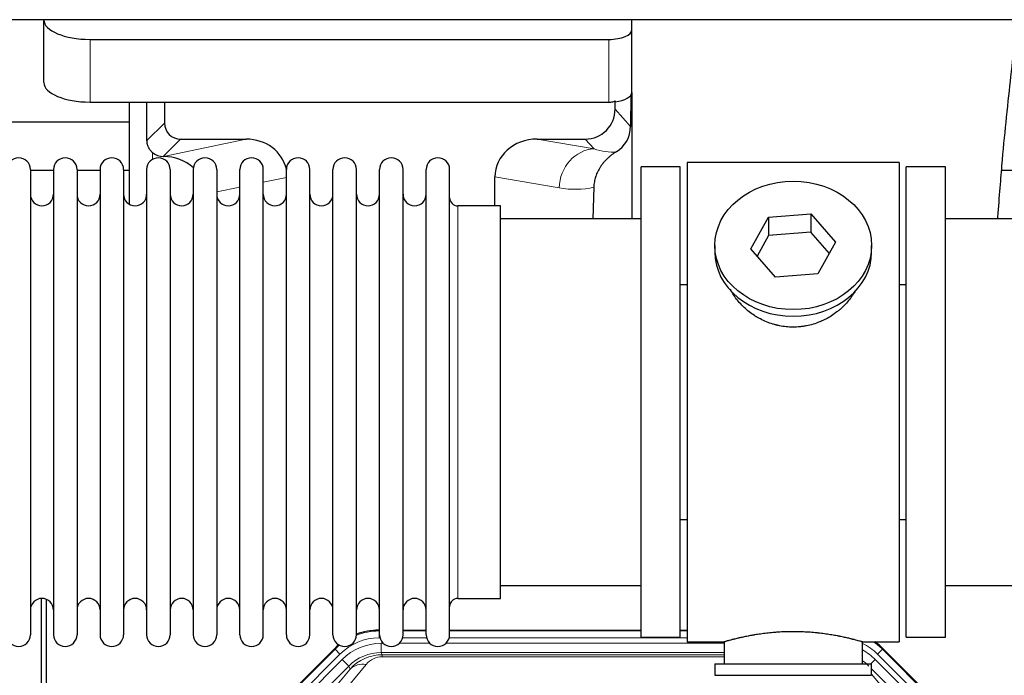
# Model space of a CAD drawing. Header units: millimetres. Extents: x 0 to 29700, y -16 to 21000.
# Tile 19 of 256: x 4067 to 4494, y 9824 to 10108. Entities that reach past the tile are written whole.
import ezdxf

# ---------------------------------------------------------------- set-up
doc = ezdxf.new("R2010")
doc.units = ezdxf.units.MM
doc.layers.add('1', color=7, linetype='Continuous', true_color=0xffffff)

msp = doc.modelspace()

# ---------------------------------------------------------------- linework, layer by layer
at = {"layer": '1', "color": 2, "linetype": 'Continuous', "lineweight": 25}
for p, q in [((6571.013, 10108.192), (3107.013, 10108.192)), ((4077.063, 10108.193), (4077.063, 10108.095)), ((4077.063, 10080.907), (4077.063, 10108.095)), ((4332.063, 10103.868), (4332.063, 10108.192)), ((4332.063, 10076.68), (4332.063, 10103.868)), ((4097.063, 10099.641), (4322.063, 10099.641)), ((4324.778, 10069.339), (4324.778, 10073.056)), ((4331.541, 10075.332), (4331.486, 10061.883)), ((4332.063, 10076.679), (4332.063, 10021.793)), ((4097.063, 10072.453), (4322.063, 10072.453)), ((4113.996, 10072.453), (4113.996, 10028.183)), ((4129.374, 10072.453), (4129.374, 10063.352)), ((4114, 10063.767), (4022.013, 10063.767)), ((4136.347, 10056.379), (4164.808, 10056.379)), ((4290.976, 10056.379), (4311.827, 10056.379)), ((4128.808, 10048.84), (4128.966, 10048.84)), ((4071.213, 10043.192), (4071.213, 9841.392)), ((4081.213, 10043.192), (4081.213, 9841.392)), ((4091.413, 10043.192), (4091.413, 9841.392)), ((4101.413, 10043.192), (4101.413, 9841.392)), ((4111.613, 10043.192), (4111.613, 9841.392)), ((4121.613, 10043.192), (4121.613, 9841.392)), ((4131.813, 10043.192), (4131.813, 9841.392)), ((4141.813, 10043.192), (4141.813, 9841.392)), ((4152.013, 10043.192), (4152.013, 9841.392)), ((4162.013, 9841.392), (4162.013, 10043.192)), ((4172.213, 9841.392), (4172.213, 10043.192)), ((4182.213, 9841.392), (4182.213, 10043.192)), ((4192.413, 9841.392), (4192.413, 10043.192)), ((4202.413, 9841.392), (4202.413, 10043.192)), ((4212.613, 9841.392), (4212.613, 10043.192)), ((4222.613, 9841.392), (4222.613, 10043.192)), ((4232.813, 9841.392), (4232.813, 10043.192)), ((4242.813, 9841.392), (4242.813, 10043.192)), ((4253.013, 9841.392), (4253.013, 10043.192)), ((4336.013, 9840.292), (4336.013, 10044.292)), ((4353.013, 10044.292), (4336.013, 10044.292)), ((4353.013, 9840.292), (4353.013, 10044.292)), ((4356.013, 10046.292), (4356.013, 9838.292)), ((4448.013, 10046.292), (4356.013, 10046.292)), ((4448.013, 10046.292), (4448.013, 9838.292)), ((4451.013, 9840.292), (4451.013, 10044.292)), ((4468.013, 10044.292), (4451.013, 10044.292)), ((4468.013, 9840.292), (4468.013, 10044.292)), ((4081.214, 10042.792), (4071.214, 10042.792)), ((4101.412, 10042.792), (4091.414, 10042.792)), ((4113.994, 10042.792), (4111.612, 10042.792)), ((4272.639, 10027.442), (4272.639, 10039.991)), ((4512.013, 10042.792), (4492.384, 10042.792)), ((4315.528, 10035.492), (4315.163, 10021.791)), ((4275.013, 10027.442), (4256.513, 10027.442)), ((4275.013, 9857.142), (4275.013, 10027.442)), ((4336.013, 10021.792), (4275.008, 10021.792)), ((4383.622, 10008.819), (4391.294, 10022.587)), ((4391.294, 10022.587), (4409.685, 10024.028)), ((4391.294, 10022.587), (4391.294, 10014.557)), ((4409.685, 10024.028), (4409.685, 10015.998)), ((4409.685, 10024.028), (4420.405, 10011.702)), ((4529.019, 10021.792), (4468.013, 10021.792)), ((4391.294, 10014.557), (4386.349, 10005.683)), ((4409.685, 10015.998), (4391.294, 10014.557)), ((4417.677, 10006.808), (4409.685, 10015.998)), ((4368.013, 10010.261), (4368.013, 10007.393)), ((4420.405, 10011.702), (4412.733, 9997.935)), ((4436.013, 10007.393), (4436.013, 10010.261)), ((4394.342, 9996.493), (4383.622, 10008.819)), ((4412.733, 9997.935), (4394.342, 9996.493)), ((4353.013, 9993.292), (4356.013, 9993.292)), ((4448.013, 9993.292), (4451.014, 9993.292)), ((4356.013, 9891.292), (4353.013, 9891.292)), ((4451.014, 9891.292), (4448.013, 9891.292)), ((4275.008, 9862.792), (4336.013, 9862.792)), ((4468.013, 9862.792), (4529.019, 9862.792)), ((4076.013, 9456.55), (4076.013, 9857.13)), ((4078.013, 9856.803), (4078.013, 9433.292)), ((4256.513, 9857.142), (4275.013, 9857.142)), ((4222.254, 9843.392), (4222.615, 9843.392)), ((4232.816, 9843.392), (4242.813, 9843.392)), ((4253.014, 9843.392), (4336.011, 9843.392)), ((4353.01, 9843.392), (4356.012, 9843.392)), ((4336.013, 9840.292), (4353.013, 9840.292)), ((4356.013, 9838.292), (4372.013, 9838.292)), ((4372.013, 9838.292), (4372.013, 9828.792)), ((4431.608, 9838.292), (4448.013, 9838.292)), ((4432.013, 9828.792), (4432.013, 9838.408)), ((4451.013, 9840.292), (4468.013, 9840.292)), ((4159.372, 9791.679), (4203.188, 9835.495)), ((4440.838, 9835.495), (4484.654, 9791.679)), ((4368.013, 9828.792), (4436.013, 9828.792)), ((4368.013, 9828.792), (4368.013, 9823.792)), ((4436.013, 9823.792), (4436.013, 9828.792)), ((4368.013, 9823.792), (4436.013, 9823.792))]:
    msp.add_line(p, q, dxfattribs=at)
at = {"layer": '1', "color": 4, "linetype": 'Continuous', "lineweight": 13}
for p, q in [((4097.063, 10072.453), (4097.063, 10099.641)), ((4322.063, 10072.453), (4322.063, 10099.641)), ((4324.778, 10069.339), (4331.486, 10061.883)), ((4121.756, 10055.734), (4129.374, 10063.352)), ((4136.347, 10056.379), (4128.808, 10048.84)), ((4128.966, 10048.84), (4164.808, 10056.379)), ((4290.976, 10056.379), (4315.619, 10052.164)), ((4315.619, 10052.164), (4311.827, 10056.379)), ((4124.204, 10047.631), (4124.204, 10050.545)), ((4182.213, 10039.803), (4172.213, 10037.699)), ((4300.484, 10035.229), (4272.639, 10039.991)), ((4162.014, 10035.554), (4152.014, 10033.451)), ((4256.513, 9857.142), (4256.513, 10027.442)), ((4222.254, 9843.392), (4222.409, 9843.017)), ((4222.409, 9843.017), (4222.614, 9843.017)), ((4222.409, 9840.021), (4222.409, 9843.017)), ((4232.815, 9843.017), (4242.815, 9843.017)), ((4253.015, 9843.017), (4336.011, 9843.017)), ((4353.012, 9843.017), (4356.012, 9843.017)), ((4222.801, 9840.021), (4222.409, 9840.021)), ((4243.002, 9840.021), (4232.628, 9840.021)), ((4356.012, 9840.021), (4252.829, 9840.021)), ((4159.753, 9791.529), (4203.343, 9835.12)), ((4203.343, 9835.12), (4203.188, 9835.495)), ((4205.462, 9833.002), (4203.343, 9835.12)), ((4223.385, 9837.664), (4224.233, 9837.664)), ((4223.385, 9833.67), (4223.385, 9837.664)), ((4231.196, 9837.664), (4244.433, 9837.664)), ((4251.396, 9837.664), (4372.011, 9837.664)), ((4440.683, 9835.12), (4438.565, 9833.002)), ((4440.838, 9835.495), (4440.683, 9835.12)), ((4440.683, 9835.12), (4484.274, 9791.529)), ((4205.462, 9833.002), (4161.871, 9789.411)), ((4164.263, 9788.469), (4206.438, 9830.644)), ((4209.263, 9827.82), (4206.438, 9830.644)), ((4372.011, 9833.67), (4223.385, 9833.67)), ((4223.385, 9833.67), (4223.781, 9832.715)), ((4223.781, 9832.715), (4372.01, 9832.715)), ((4223.781, 9831.836), (4223.781, 9832.715)), ((4372.01, 9831.836), (4223.781, 9831.836)), ((4435.736, 9828.792), (4437.588, 9830.644)), ((4479.764, 9788.469), (4437.588, 9830.644)), ((4482.155, 9789.411), (4438.565, 9833.002)), ((4209.263, 9827.82), (4167.087, 9785.644)), ((4183.739, 9795.31), (4209.816, 9826.483)), ((4216.878, 9828.529), (4190.8, 9797.356)), ((4209.816, 9826.483), (4209.263, 9827.82)), ((4476.939, 9785.644), (4436.014, 9826.57)), ((4436.014, 9824.327), (4460.288, 9795.31))]:
    msp.add_line(p, q, dxfattribs=at)
at = {"layer": '1', "color": 2, "linetype": 'Continuous', "lineweight": 25}
for centre, radius, start, end in [((4066.113, 10043.192), 5.1, 0, 180), ((4086.313, 10043.192), 5.1, 0, 180), ((4106.513, 10043.192), 5.1, 0, 180), ((4126.713, 10043.192), 5.1, 0, 180), ((4146.913, 10043.192), 5.1, 0, 180), ((4167.113, 10043.192), 5.1, 0, 180), ((4187.313, 10043.192), 5.1, 0, 180), ((4207.513, 10043.192), 5.1, 0, 180), ((4227.713, 10043.192), 5.1, 0, 180), ((4247.913, 10043.192), 5.1, 0, 180), ((4076.213, 10032.442), 5, 180, 0), ((4096.413, 10032.442), 5, 180, 0), ((4116.613, 10032.442), 5, 180, 0), ((4136.813, 10032.442), 5, 180, 0), ((4157.013, 10032.442), 5, 180, 0), ((4177.213, 10032.442), 5, 180, 0), ((4197.413, 10032.442), 5, 180, 0), ((4217.613, 10032.442), 5, 180, 0), ((4237.813, 10032.442), 5, 180, 0), ((4256.513, 10030.942), 3.5, 180, 270), ((4076.213, 9852.142), 5, 0, 180), ((4096.413, 9852.142), 5, 0, 180), ((4116.613, 9852.142), 5, 0, 180), ((4136.813, 9852.142), 5, 0, 180), ((4157.013, 9852.142), 5, 0, 180), ((4177.213, 9852.142), 5, 0, 180), ((4197.413, 9852.142), 5, 0, 180), ((4217.613, 9852.142), 5, 0, 180), ((4237.813, 9852.142), 5, 0, 180), ((4256.513, 9853.642), 3.5, 90, 180), ((4066.113, 9841.392), 5.1, 180, 0), ((4086.313, 9841.392), 5.1, 180, 0), ((4106.513, 9841.392), 5.1, 180, 0), ((4126.713, 9841.392), 5.1, 180, 0), ((4146.913, 9841.392), 5.1, 180, 0), ((4167.113, 9841.392), 5.1, 180, 0), ((4187.313, 9841.392), 5.1, 180, 0), ((4207.513, 9841.392), 5.1, 180, 0), ((4227.713, 9841.392), 5.1, 180, 0), ((4247.913, 9841.392), 5.1, 180, 0)]:
    msp.add_arc(centre, radius, start, end, dxfattribs=at)
for centre, major_axis, ratio, start_param, end_param in [((4097.063, 10108.095), (-20, 0), 0.4226815, 0, 1.5707963), ((4322.063, 10103.868), (-10, 0), 0.4226815, 1.5707963, 3.1415927), ((4097.063, 10080.907), (-20, 0), 0.4226815, 0, 1.5707963), ((4322.063, 10095.825), (0, 23.658), 0.4226815, 3.3133452, 3.4165375), ((4322.063, 10076.68), (-10, 0), 0.4226815, 1.8474697, 3.1415927), ((4124.204, 9622.169), (10.169, -1338.72), 0.0006671, 1.9006036, 1.9138344), ((4311.738, 10069.428), (-8.754, 9.732), 0.993147, 2.4124357, 3.9763944), ((4322.063, 10076.68), (-10, 0), 0.4226815, 1.5707963, 1.7425489), ((4136.4, 10063.405), (4.987, 4.987), 0.9924325, 2.3599928, 3.9231925), ((4318.446, 10061.972), (12.412, -4.015), 0.9953148, 5.572067, 6.5905896), ((4164.192, 10039.314), (-18.076, -3.802), 0.9203203, 3.1559659, 4.4876926), ((4291.734, 10039.314), (18.879, -3.229), 0.8876007, 1.7611606, 3.2922561), ((4128.808, 10055.813), (-7.027, 0), 0.9924325, 0.8563441, 1.5707963), ((4128.966, 10031.904), (-18.402, 0), 0.9203203, 3.9349859, 4.712389), ((4402.013, 10007.393), (34, 0), 0.819152, 3.1416663, 6.2831608), ((4222.284, 9816.355, 0), (10.349, -24.985), 0.998395, 2.7494612, 3.1145601), ((4421.742, 9816.355), (-10.349, -24.985), 0.998395, 2.7494612, 2.9094018), ((4222.284, 9816.355, 0), (10.349, -24.985), 0.998395, 3.4494404, 3.5337241)]:
    msp.add_ellipse(centre, major_axis=major_axis, ratio=ratio, start_param=start_param, end_param=end_param, dxfattribs=at)
at = {"layer": '1', "color": 4, "linetype": 'Continuous', "lineweight": 13}
for centre, major_axis, ratio, start_param, end_param in [((4315.619, 10035.229), (-2.866, -16.757), 0.8876007, 3.3319569, 4.8630524), ((4315.376, 10065.385), (17.605, -10.298), 0.5880236, 5.056727, 5.602163), ((4300.241, 10065.385), (33.02, -17.025), 0.7759833, 5.0998257, 5.5373073), ((4222.436, 9815.988, 0), (10.345, -24.976), 0.9987509, 2.7494612, 3.1209322), ((4222.436, 9815.988, 0), (9.199, -22.209), 0.998395, 2.7494612, 3.5337241), ((4421.59, 9815.988), (-10.345, -24.976), 0.9987509, 2.7494612, 2.9335669), ((4222.436, 9815.988, 0), (10.345, -24.976), 0.9987509, 3.439392, 3.5337241), ((4223.413, 9813.631, 0), (-9.199, 22.209), 0.998395, 5.8910538, 6.6753168), ((4421.59, 9815.988), (-9.199, -22.209), 0.998395, 2.7494612, 3.0857139), ((4420.614, 9813.631), (9.199, 22.209), 0.998395, 5.8910538, 6.1816355), ((4223.413, 9813.631), (7.671, -18.519), 0.9977549, 2.7494612, 3.5337241), ((4224.334, 9811.406), (4.311, -20.925), 0.9337003, 2.9520749, 3.7363379), ((4224.334, 9820.514), (2.389, -11.128), 0.8742439, 2.9560698, 3.7403327), ((4420.614, 9813.631), (-7.671, -18.519), 0.9977549, 2.7494612, 2.9288368), ((4216.878, 9819.421), (-7.67, 6.416), 0.860824, 5.3364913, 6.1801624)]:
    msp.add_ellipse(centre, major_axis=major_axis, ratio=ratio, start_param=start_param, end_param=end_param, dxfattribs=at)
at = {"layer": '1', "color": 2, "linetype": 'Continuous', "lineweight": 25}
msp.add_ellipse((4402.013, 10010.261), major_axis=(34, 0), ratio=0.819152, dxfattribs=at)
for points, knots in [([(4490.711, 10021.841), (4490.772, 10022.666), (4491.155, 10027.782), (4491.837, 10036.443), (4493.039, 10050.649), (4494.618, 10067.365), (4496.649, 10085.401), (4497.953, 10097.837), (4498.446, 10102.765), (4498.23, 10103.144), (4498.172, 10103.162)], [0, 0, 0, 0, 0.0195908, 0.1220245, 0.2137276, 0.3888865, 0.5913803, 0.8386939, 0.9696702, 1, 1, 1, 1]), ([(4124.204, 10050.545), (4124.014, 10050.708), (4123.835, 10050.879), (4123.496, 10051.237), (4123.337, 10051.423), (4123.038, 10051.812), (4122.898, 10052.014), (4122.753, 10052.251), (4122.737, 10052.277), (4122.705, 10052.331), (4122.689, 10052.357), (4122.643, 10052.438), (4122.552, 10052.599), (4122.469, 10052.763), (4122.311, 10053.095), (4122.217, 10053.321), (4122.056, 10053.782), (4121.987, 10054.017), (4121.917, 10054.317), (4121.904, 10054.378), (4121.879, 10054.499), (4121.867, 10054.561), (4121.835, 10054.744), (4121.817, 10054.867), (4121.773, 10055.236), (4121.758, 10055.484), (4121.756, 10055.734)], [0, 0, 0, 0, 0.125, 0.125, 0.25, 0.25, 0.375, 0.375, 0.390625, 0.390625, 0.40625, 0.40625, 0.4375, 0.5, 0.5, 0.625, 0.625, 0.75, 0.75, 0.78125, 0.78125, 0.8125, 0.8125, 0.875, 0.875, 1, 1, 1, 1]), ([(4325.241, 10050.866), (4324.901, 10050.66), (4324.232, 10050.232), (4323.271, 10049.542), (4322.349, 10048.805), (4321.762, 10048.281), (4321.19, 10047.742), (4320.91, 10047.464), (4320.366, 10046.89), (4320.101, 10046.595), (4319.78, 10046.215), (4319.716, 10046.138), (4319.59, 10045.985), (4319.402, 10045.753), (4319.221, 10045.517), (4318.865, 10045.043), (4318.413, 10044.398), (4318.002, 10043.731), (4317.613, 10043.051), (4317.43, 10042.706), (4317.085, 10042.002), (4316.924, 10041.644), (4316.624, 10040.916), (4316.486, 10040.545), (4316.329, 10040.073), (4316.299, 10039.979), (4316.254, 10039.836), (4316.239, 10039.788), (4316.21, 10039.692), (4316.139, 10039.453), (4316.073, 10039.214), (4315.926, 10038.636), (4315.841, 10038.249), (4315.702, 10037.469), (4315.646, 10037.077), (4315.565, 10036.288), (4315.539, 10035.891), (4315.528, 10035.492)], [0, 0, 0, 0, 0.0625, 0.125, 0.1875, 0.25, 0.25, 0.3125, 0.3125, 0.375, 0.375, 0.390625, 0.390625, 0.40625, 0.4375, 0.4375, 0.5, 0.5625, 0.5625, 0.625, 0.625, 0.6875, 0.6875, 0.75, 0.75, 0.765625, 0.765625, 0.7734375, 0.7734375, 0.78125, 0.8125, 0.8125, 0.875, 0.875, 0.9375, 0.9375, 1, 1, 1, 1]), ([(4404.871, 9974.969), (4403.879, 9974.875), (4402.891, 9974.83), (4400.922, 9974.837), (4399.942, 9974.889), (4397.987, 9975.087), (4397.013, 9975.233), (4395.801, 9975.476), (4395.558, 9975.528), (4395.195, 9975.61), (4395.074, 9975.638), (4394.833, 9975.696), (4394.231, 9975.844), (4393.637, 9976.008), (4392.227, 9976.436), (4391.307, 9976.765), (4389.504, 9977.504), (4388.622, 9977.915), (4387.328, 9978.592), (4386.902, 9978.829), (4386.375, 9979.136), (4386.27, 9979.199), (4386.06, 9979.324), (4385.747, 9979.515), (4385.439, 9979.709), (4384.422, 9980.368), (4383.641, 9980.927), (4382.141, 9982.106), (4381.423, 9982.725), (4380.049, 9984.022), (4379.393, 9984.7), (4378.147, 9986.114), (4377.566, 9986.838), (4376.486, 9988.32), (4375.987, 9989.077), (4375.244, 9990.331), (4374.975, 9990.818), (4374.721, 9991.311)], [0, 0, 0, 0, 0.0792205, 0.0792205, 0.1584409, 0.1584409, 0.2376614, 0.2376614, 0.2574665, 0.2574665, 0.2673691, 0.2673691, 0.2772716, 0.3168819, 0.3168819, 0.3961024, 0.3961024, 0.4753228, 0.4753228, 0.5149331, 0.5149331, 0.5248356, 0.5248356, 0.5347382, 0.5545433, 0.5545433, 0.6337638, 0.6337638, 0.7129842, 0.7129842, 0.7922047, 0.7922047, 0.8714252, 0.8714252, 0.9506456, 0.9506456, 1, 1, 1, 1]), ([(4428.911, 9990.572), (4428.751, 9990.283), (4428.585, 9989.995), (4428.354, 9989.611), (4428.295, 9989.513), (4428.175, 9989.319), (4427.993, 9989.028), (4427.806, 9988.741), (4427.425, 9988.17), (4427.161, 9987.795), (4426.342, 9986.687), (4425.759, 9985.969), (4424.519, 9984.579), (4423.862, 9983.906), (4422.993, 9983.095), (4422.729, 9982.854), (4422.459, 9982.616), (4422.278, 9982.458), (4422.187, 9982.38), (4421.731, 9981.991), (4421.358, 9981.688), (4420.222, 9980.807), (4419.438, 9980.254), (4417.818, 9979.218), (4416.981, 9978.735), (4415.686, 9978.066), (4415.248, 9977.852), (4414.58, 9977.545), (4414.356, 9977.446), (4414.016, 9977.299), (4413.903, 9977.251), (4413.675, 9977.156), (4413.561, 9977.11), (4412.532, 9976.695), (4411.605, 9976.371), (4409.725, 9975.814), (4408.773, 9975.581), (4407.324, 9975.299), (4406.838, 9975.216), (4406.104, 9975.11), (4405.859, 9975.078), (4405.366, 9975.019), (4405.119, 9974.992), (4404.871, 9974.969)], [0, 0, 0, 0, 0.0354008, 0.0354008, 0.0474583, 0.0474583, 0.0595158, 0.0836308, 0.0836308, 0.1318607, 0.1318607, 0.2283206, 0.2283206, 0.3247806, 0.3247806, 0.3488955, 0.360953, 0.360953, 0.3730105, 0.3730105, 0.4212405, 0.4212405, 0.5177004, 0.5177004, 0.6141603, 0.6141603, 0.6623903, 0.6623903, 0.6865053, 0.6865053, 0.6985627, 0.6985627, 0.7106202, 0.7106202, 0.8070802, 0.8070802, 0.9035401, 0.9035401, 0.95177, 0.95177, 0.975885, 0.975885, 1, 1, 1, 1]), ([(4432.013, 9838.292), (4432.013, 9838.292), (4431.966, 9838.306), (4431.822, 9838.347), (4431.762, 9838.364), (4431.653, 9838.395), (4431.594, 9838.412), (4431.528, 9838.431), (4431.482, 9838.444), (4431.458, 9838.451), (4431.24, 9838.513), (4430.999, 9838.58), (4430.428, 9838.739), (4430.097, 9838.829), (4429.346, 9839.03), (4428.926, 9839.141), (4428.403, 9839.275), (4428.344, 9839.291), (4428.224, 9839.321), (4428.164, 9839.336), (4427.981, 9839.383), (4427.857, 9839.414), (4427.477, 9839.509), (4427.215, 9839.574), (4426.399, 9839.772), (4425.818, 9839.909), (4424.583, 9840.189), (4423.929, 9840.332), (4422.892, 9840.548), (4422.537, 9840.62), (4422.081, 9840.711), (4421.989, 9840.729), (4421.805, 9840.765), (4421.527, 9840.819), (4421.246, 9840.873), (4420.3, 9841.05), (4419.517, 9841.189), (4417.9, 9841.457), (4417.065, 9841.585), (4415.774, 9841.767), (4414.9, 9841.885), (4414, 9841.995), (4413.428, 9842.061), (4413.313, 9842.074), (4413.084, 9842.099), (4412.739, 9842.137), (4412.393, 9842.174), (4411.698, 9842.244), (4411.232, 9842.288), (4409.824, 9842.411), (4408.875, 9842.481), (4406.953, 9842.595), (4405.981, 9842.639), (4404.751, 9842.675), (4404.381, 9842.685), (4403.947, 9842.694), (4403.76, 9842.697), (4403.636, 9842.7), (4403.574, 9842.701), (4403.014, 9842.709), (4402.518, 9842.713), (4401.035, 9842.713), (4400.052, 9842.698), (4398.097, 9842.641), (4397.126, 9842.598), (4395.677, 9842.513), (4395.196, 9842.481), (4394.476, 9842.428), (4394.236, 9842.41), (4393.878, 9842.381), (4393.758, 9842.371), (4393.52, 9842.351), (4393.401, 9842.341), (4392.336, 9842.248), (4391.411, 9842.154), (4389.603, 9841.946), (4388.72, 9841.833), (4386.997, 9841.59), (4386.156, 9841.461), (4385.234, 9841.309), (4385.132, 9841.292), (4384.929, 9841.258), (4384.625, 9841.206), (4384.327, 9841.154), (4383.737, 9841.05), (4383.351, 9840.98), (4382.221, 9840.767), (4381.5, 9840.624), (4380.124, 9840.337), (4379.468, 9840.194), (4378.69, 9840.018), (4378.46, 9839.965), (4378.234, 9839.913), (4378.085, 9839.878), (4378.011, 9839.861), (4377.643, 9839.774), (4377.36, 9839.707), (4376.542, 9839.508), (4376.039, 9839.382), (4375.117, 9839.145), (4374.698, 9839.035), (4374.133, 9838.884), (4373.955, 9838.836), (4373.705, 9838.767), (4373.584, 9838.734), (4373.469, 9838.702), (4373.393, 9838.682), (4373.356, 9838.671), (4373.03, 9838.581), (4372.79, 9838.513), (4372.403, 9838.404), (4372.258, 9838.362), (4372.112, 9838.32), (4372.075, 9838.31), (4372.038, 9838.299), (4372.029, 9838.296), (4372.016, 9838.293), (4372.013, 9838.292), (4372.013, 9838.292)], [0, 0, 0, 0, 0.0311289, 0.0311289, 0.0467558, 0.0467558, 0.0545693, 0.0584761, 0.0584761, 0.0623828, 0.0623828, 0.0936367, 0.0936367, 0.1248906, 0.1248906, 0.1561445, 0.1561445, 0.1600513, 0.1600513, 0.163958, 0.163958, 0.1717715, 0.1717715, 0.1873984, 0.1873984, 0.2186523, 0.2186523, 0.2499062, 0.2499062, 0.2655332, 0.2655332, 0.2694399, 0.2694399, 0.2733467, 0.2811601, 0.2811601, 0.3124141, 0.3124141, 0.343668, 0.343668, 0.3592949, 0.3749219, 0.3749219, 0.3788286, 0.3788286, 0.3827353, 0.3905488, 0.3905488, 0.4061758, 0.4061758, 0.4374297, 0.4374297, 0.4686836, 0.4686836, 0.4764971, 0.4804038, 0.4823572, 0.4823572, 0.4843105, 0.4843105, 0.4999375, 0.4999375, 0.5311914, 0.5311914, 0.5624453, 0.5624453, 0.5780723, 0.5780723, 0.5858857, 0.5858857, 0.5897925, 0.5897925, 0.5936992, 0.5936992, 0.6249531, 0.6249531, 0.656207, 0.656207, 0.6874609, 0.6874609, 0.6913677, 0.6913677, 0.6952744, 0.7030879, 0.7030879, 0.7187148, 0.7187148, 0.7499687, 0.7499687, 0.7812227, 0.7812227, 0.7890361, 0.7929429, 0.7929429, 0.7968496, 0.7968496, 0.8124766, 0.8124766, 0.8437305, 0.8437305, 0.8749844, 0.8749844, 0.8906113, 0.8906113, 0.8984248, 0.9023315, 0.9023315, 0.9062383, 0.9062383, 0.9374922, 0.9374922, 0.9687461, 0.9687461, 0.984373, 0.984373, 0.9921865, 0.9921865, 1, 1, 1, 1])]:
    msp.add_open_spline(points, degree=3, knots=knots, dxfattribs=at)
msp.add_rational_spline([(4324.778, 10073.056), (4324.787, 10072.835), (4324.795, 10072.614)], [0.500000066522, 0.499999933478, 0.500000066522], degree=2, dxfattribs=at)

doc.saveas('drawing.dxf')
